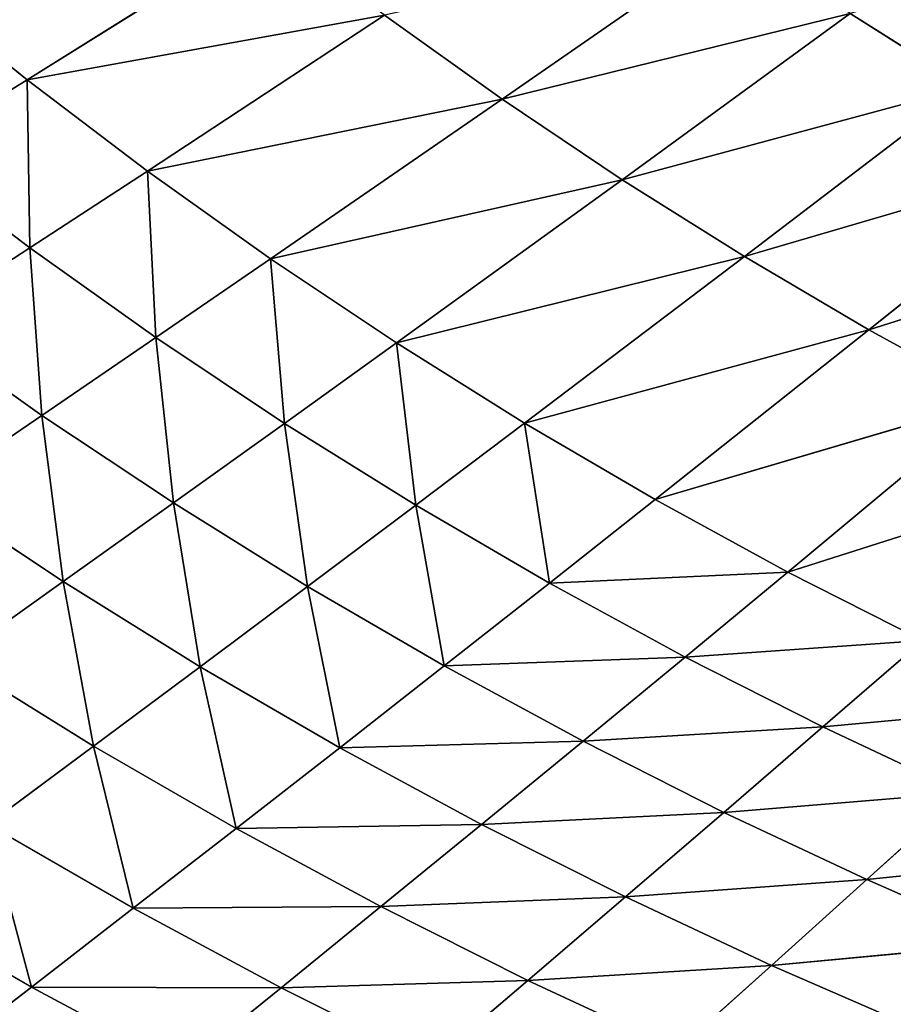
# Model space of a CAD drawing. Extents: x 0 to 605, y 0 to 400.
# Tile 231 of 256: x 150 to 176, y 74 to 103. Entities that reach past the tile are written whole.
import ezdxf

# ---------------------------------------------------------------- set-up
doc = ezdxf.new("R2010")
doc.units = 0
doc.header["$LTSCALE"] = 25.4
doc.layers.get('0').update_dxf_attribs({"linetype": 'CONTINUOUS'})

# ---------------------------------------------------------------- blocks, each defined once
blk = doc.blocks.new('ATLANTA610_-_S_STL')
at = {"color": 0}
for p, q in [((148.101, 51.857, 327.3), (151.05, 50.013, 325.033)), ((148.101, 51.857, 327.3), (151.05, 50.013, 325.033)), ((151.05, 50.013, 325.033), (155.455, 50.173, 327.39)), ((151.05, 50.013, 325.033), (155.455, 50.173, 327.39)), ((158.348, 48.433, 325.053), (155.455, 50.173, 327.39)), ((158.348, 48.433, 325.053), (155.455, 50.173, 327.39)), ((151.05, 50.013, 325.033), (146.717, 49.859, 322.542)), ((151.05, 50.013, 325.033), (146.717, 49.859, 322.542)), ((151.05, 50.013, 325.033), (149.779, 48.134, 320.284)), ((151.05, 50.013, 325.033), (149.779, 48.134, 320.284)), ((151.05, 50.013, 325.033), (154.028, 48.281, 322.733)), ((151.05, 50.013, 325.033), (154.028, 48.281, 322.733)), ((151.05, 50.013, 325.033), (158.348, 48.433, 325.053)), ((151.05, 50.013, 325.033), (158.348, 48.433, 325.053)), ((154.028, 48.281, 322.733), (158.348, 48.433, 325.053)), ((154.028, 48.281, 322.733), (158.348, 48.433, 325.053)), ((162.733, 48.59, 327.244), (158.348, 48.433, 325.053)), ((162.733, 48.59, 327.244), (158.348, 48.433, 325.053)), ((165.563, 46.948, 324.839), (158.348, 48.433, 325.053)), ((165.563, 46.948, 324.839), (158.348, 48.433, 325.053)), ((161.266, 46.798, 322.683), (158.348, 48.433, 325.053)), ((161.266, 46.798, 322.683), (158.348, 48.433, 325.053)), ((162.733, 48.59, 327.244), (165.563, 46.948, 324.839)), ((162.733, 48.59, 327.244), (165.563, 46.948, 324.839)), ((154.028, 48.281, 322.733), (149.779, 48.134, 320.284)), ((154.028, 48.281, 322.733), (149.779, 48.134, 320.284)), ((152.869, 46.514, 317.994), (149.779, 48.134, 320.284)), ((152.869, 46.514, 317.994), (149.779, 48.134, 320.284)), ((154.028, 48.281, 322.733), (152.869, 46.514, 317.994)), ((154.028, 48.281, 322.733), (152.869, 46.514, 317.994)), ((154.028, 48.281, 322.733), (157.033, 46.654, 320.402)), ((154.028, 48.281, 322.733), (157.033, 46.654, 320.402)), ((154.028, 48.281, 322.733), (161.266, 46.798, 322.683)), ((154.028, 48.281, 322.733), (161.266, 46.798, 322.683)), ((165.563, 46.948, 324.839), (161.266, 46.798, 322.683)), ((165.563, 46.948, 324.839), (161.266, 46.798, 322.683)), ((169.921, 47.103, 326.872), (165.563, 46.948, 324.839)), ((169.921, 47.103, 326.872), (165.563, 46.948, 324.839)), ((165.563, 46.948, 324.839), (168.417, 45.406, 322.401)), ((172.684, 45.553, 324.4), (165.563, 46.948, 324.839)), ((172.684, 45.553, 324.4), (165.563, 46.948, 324.839)), ((165.563, 46.948, 324.839), (168.417, 45.406, 322.401)), ((172.684, 45.553, 324.4), (169.921, 47.103, 326.872)), ((172.684, 45.553, 324.4), (169.921, 47.103, 326.872)), ((157.033, 46.654, 320.402), (152.869, 46.514, 317.994)), ((157.033, 46.654, 320.402), (152.869, 46.514, 317.994)), ((157.033, 46.654, 320.402), (155.985, 44.995, 315.676)), ((157.033, 46.654, 320.402), (155.985, 44.995, 315.676)), ((157.033, 46.654, 320.402), (161.266, 46.798, 322.683)), ((157.033, 46.654, 320.402), (161.266, 46.798, 322.683)), ((157.033, 46.654, 320.402), (160.063, 45.127, 318.041)), ((157.033, 46.654, 320.402), (160.063, 45.127, 318.041)), ((157.033, 46.654, 320.402), (164.208, 45.264, 320.282)), ((157.033, 46.654, 320.402), (164.208, 45.264, 320.282)), ((168.417, 45.406, 322.401), (161.266, 46.798, 322.683)), ((168.417, 45.406, 322.401), (161.266, 46.798, 322.683)), ((164.208, 45.264, 320.282), (161.266, 46.798, 322.683)), ((164.208, 45.264, 320.282), (161.266, 46.798, 322.683)), ((152.869, 46.514, 317.994), (148.78, 46.38, 315.462)), ((152.869, 46.514, 317.994), (148.78, 46.38, 315.462)), ((151.979, 44.868, 313.189), (148.78, 46.38, 315.462)), ((151.979, 44.868, 313.189), (148.78, 46.38, 315.462)), ((152.869, 46.514, 317.994), (151.979, 44.868, 313.189)), ((152.869, 46.514, 317.994), (151.979, 44.868, 313.189)), ((155.985, 44.995, 315.676), (152.869, 46.514, 317.994)), ((155.985, 44.995, 315.676), (152.869, 46.514, 317.994)), ((172.684, 45.553, 324.4), (168.417, 45.406, 322.401)), ((172.684, 45.553, 324.4), (168.417, 45.406, 322.401)), ((177.005, 45.704, 326.283), (172.684, 45.553, 324.4)), ((177.005, 45.704, 326.283), (172.684, 45.553, 324.4)), ((179.696, 44.241, 323.748), (172.684, 45.553, 324.4)), ((179.696, 44.241, 323.748), (172.684, 45.553, 324.4)), ((175.467, 44.097, 321.897), (172.684, 45.553, 324.4)), ((175.467, 44.097, 321.897), (172.684, 45.553, 324.4)), ((160.063, 45.127, 318.041), (164.208, 45.264, 320.282)), ((160.063, 45.127, 318.041), (164.208, 45.264, 320.282)), ((168.417, 45.406, 322.401), (164.208, 45.264, 320.282)), ((168.417, 45.406, 322.401), (164.208, 45.264, 320.282)), ((171.292, 43.959, 319.933), (164.208, 45.264, 320.282)), ((171.292, 43.959, 319.933), (164.208, 45.264, 320.282)), ((167.173, 43.825, 317.852), (164.208, 45.264, 320.282)), ((167.173, 43.825, 317.852), (164.208, 45.264, 320.282)), ((168.417, 45.406, 322.401), (171.292, 43.959, 319.933)), ((175.467, 44.097, 321.897), (168.417, 45.406, 322.401)), ((175.467, 44.097, 321.897), (168.417, 45.406, 322.401)), ((168.417, 45.406, 322.401), (171.292, 43.959, 319.933)), ((155.985, 44.995, 315.676), (151.979, 44.868, 313.189)), ((155.985, 44.995, 315.676), (151.979, 44.868, 313.189)), ((155.985, 44.995, 315.676), (155.203, 43.451, 310.89)), ((155.985, 44.995, 315.676), (155.203, 43.451, 310.89)), ((160.063, 45.127, 318.041), (155.985, 44.995, 315.676)), ((160.063, 45.127, 318.041), (155.985, 44.995, 315.676)), ((159.124, 43.571, 313.331), (155.985, 44.995, 315.676)), ((159.124, 43.571, 313.331), (155.985, 44.995, 315.676)), ((160.063, 45.127, 318.041), (159.124, 43.571, 313.331)), ((160.063, 45.127, 318.041), (159.124, 43.571, 313.331)), ((160.063, 45.127, 318.041), (163.115, 43.695, 315.652)), ((160.063, 45.127, 318.041), (163.115, 43.695, 315.652)), ((160.063, 45.127, 318.041), (167.173, 43.825, 317.852)), ((160.063, 45.127, 318.041), (167.173, 43.825, 317.852)), ((151.979, 44.868, 313.189), (148.052, 44.747, 310.583)), ((151.979, 44.868, 313.189), (148.052, 44.747, 310.583)), ((151.358, 43.337, 308.333), (148.052, 44.747, 310.583)), ((151.358, 43.337, 308.333), (148.052, 44.747, 310.583)), ((151.979, 44.868, 313.189), (151.358, 43.337, 308.333)), ((151.979, 44.868, 313.189), (151.358, 43.337, 308.333)), ((155.203, 43.451, 310.89), (151.979, 44.868, 313.189)), ((155.203, 43.451, 310.89), (151.979, 44.868, 313.189)), ((175.467, 44.097, 321.897), (171.292, 43.959, 319.933)), ((175.467, 44.097, 321.897), (171.292, 43.959, 319.933)), ((179.696, 44.241, 323.748), (175.467, 44.097, 321.897)), ((179.696, 44.241, 323.748), (175.467, 44.097, 321.897)), ((182.406, 42.867, 321.182), (175.467, 44.097, 321.897)), ((182.406, 42.867, 321.182), (175.467, 44.097, 321.897)), ((178.27, 42.732, 319.365), (175.467, 44.097, 321.897)), ((178.27, 42.732, 319.365), (175.467, 44.097, 321.897)), ((163.115, 43.695, 315.652), (167.173, 43.825, 317.852)), ((163.115, 43.695, 315.652), (167.173, 43.825, 317.852)), ((171.292, 43.959, 319.933), (167.173, 43.825, 317.852)), ((171.292, 43.959, 319.933), (167.173, 43.825, 317.852)), ((174.186, 42.601, 317.436), (167.173, 43.825, 317.852)), ((174.186, 42.601, 317.436), (167.173, 43.825, 317.852)), ((170.158, 42.475, 315.394), (167.173, 43.825, 317.852)), ((170.158, 42.475, 315.394), (167.173, 43.825, 317.852)), ((171.292, 43.959, 319.933), (174.186, 42.601, 317.436)), ((178.27, 42.732, 319.365), (171.292, 43.959, 319.933)), ((178.27, 42.732, 319.365), (171.292, 43.959, 319.933)), ((171.292, 43.959, 319.933), (174.186, 42.601, 317.436)), ((155.203, 43.451, 310.89), (151.358, 43.337, 308.333)), ((155.203, 43.451, 310.89), (151.358, 43.337, 308.333)), ((155.203, 43.451, 310.89), (154.688, 42.016, 306.059)), ((155.203, 43.451, 310.89), (154.688, 42.016, 306.059)), ((159.124, 43.571, 313.331), (155.203, 43.451, 310.89)), ((159.124, 43.571, 313.331), (155.203, 43.451, 310.89)), ((158.449, 42.124, 308.566), (155.203, 43.451, 310.89)), ((158.449, 42.124, 308.566), (155.203, 43.451, 310.89)), ((159.124, 43.571, 313.331), (158.449, 42.124, 308.566)), ((159.124, 43.571, 313.331), (158.449, 42.124, 308.566)), ((163.115, 43.695, 315.652), (159.124, 43.571, 313.331)), ((163.115, 43.695, 315.652), (159.124, 43.571, 313.331)), ((162.285, 42.236, 310.959), (159.124, 43.571, 313.331)), ((162.285, 42.236, 310.959), (159.124, 43.571, 313.331)), ((163.115, 43.695, 315.652), (162.285, 42.236, 310.959)), ((163.115, 43.695, 315.652), (162.285, 42.236, 310.959)), ((163.115, 43.695, 315.652), (166.189, 42.353, 313.236)), ((163.115, 43.695, 315.652), (166.189, 42.353, 313.236)), ((163.115, 43.695, 315.652), (170.158, 42.475, 315.394)), ((163.115, 43.695, 315.652), (170.158, 42.475, 315.394)), ((151.358, 43.337, 308.333), (147.595, 43.228, 305.662)), ((151.358, 43.337, 308.333), (147.595, 43.228, 305.662)), ((151.006, 41.914, 303.441), (147.595, 43.228, 305.662)), ((151.006, 41.914, 303.441), (147.595, 43.228, 305.662)), ((151.358, 43.337, 308.333), (151.006, 41.914, 303.441)), ((151.358, 43.337, 308.333), (151.006, 41.914, 303.441)), ((154.688, 42.016, 306.059), (151.358, 43.337, 308.333)), ((154.688, 42.016, 306.059), (151.358, 43.337, 308.333)), ((174.186, 42.601, 317.436), (170.158, 42.475, 315.394)), ((174.186, 42.601, 317.436), (170.158, 42.475, 315.394)), ((178.27, 42.732, 319.365), (174.186, 42.601, 317.436)), ((178.27, 42.732, 319.365), (174.186, 42.601, 317.436)), ((174.186, 42.601, 317.436), (177.1, 41.329, 314.912)), ((181.092, 41.452, 316.804), (174.186, 42.601, 317.436)), ((181.092, 41.452, 316.804), (174.186, 42.601, 317.436)), ((174.186, 42.601, 317.436), (177.1, 41.329, 314.912)), ((166.189, 42.353, 313.236), (162.285, 42.236, 310.959)), ((166.189, 42.353, 313.236), (162.285, 42.236, 310.959)), ((166.189, 42.353, 313.236), (165.466, 40.986, 308.562)), ((166.189, 42.353, 313.236), (165.466, 40.986, 308.562)), ((166.189, 42.353, 313.236), (170.158, 42.475, 315.394)), ((166.189, 42.353, 313.236), (170.158, 42.475, 315.394)), ((166.189, 42.353, 313.236), (169.283, 41.096, 310.793)), ((166.189, 42.353, 313.236), (169.283, 41.096, 310.793)), ((166.189, 42.353, 313.236), (173.163, 41.211, 312.909)), ((166.189, 42.353, 313.236), (173.163, 41.211, 312.909)), ((177.1, 41.329, 314.912), (170.158, 42.475, 315.394)), ((177.1, 41.329, 314.912), (170.158, 42.475, 315.394)), ((173.163, 41.211, 312.909), (170.158, 42.475, 315.394)), ((173.163, 41.211, 312.909), (170.158, 42.475, 315.394)), ((154.688, 42.016, 306.059), (151.006, 41.914, 303.441)), ((154.688, 42.016, 306.059), (151.006, 41.914, 303.441)), ((154.688, 42.016, 306.059), (154.439, 40.684, 301.197)), ((154.688, 42.016, 306.059), (154.439, 40.684, 301.197)), ((158.449, 42.124, 308.566), (154.688, 42.016, 306.059)), ((158.449, 42.124, 308.566), (154.688, 42.016, 306.059)), ((158.04, 40.78, 303.761), (154.688, 42.016, 306.059)), ((158.04, 40.78, 303.761), (154.688, 42.016, 306.059)), ((158.449, 42.124, 308.566), (158.04, 40.78, 303.761)), ((158.449, 42.124, 308.566), (158.04, 40.78, 303.761)), ((162.285, 42.236, 310.959), (158.449, 42.124, 308.566)), ((162.285, 42.236, 310.959), (158.449, 42.124, 308.566)), ((161.717, 40.881, 306.217), (158.449, 42.124, 308.566)), ((161.717, 40.881, 306.217), (158.449, 42.124, 308.566)), ((162.285, 42.236, 310.959), (161.717, 40.881, 306.217)), ((162.285, 42.236, 310.959), (161.717, 40.881, 306.217)), ((165.466, 40.986, 308.562), (162.285, 42.236, 310.959)), ((165.466, 40.986, 308.562), (162.285, 42.236, 310.959)), ((151.006, 41.914, 303.441), (147.408, 41.817, 300.715)), ((151.006, 41.914, 303.441), (147.408, 41.817, 300.715)), ((147.408, 41.817, 300.715), (150.922, 40.593, 298.527)), ((147.408, 41.817, 300.715), (150.922, 40.593, 298.527)), ((151.006, 41.914, 303.441), (150.922, 40.593, 298.527)), ((151.006, 41.914, 303.441), (150.922, 40.593, 298.527)), ((154.439, 40.684, 301.197), (151.006, 41.914, 303.441)), ((154.439, 40.684, 301.197), (151.006, 41.914, 303.441)), ((169.283, 41.096, 310.793), (173.163, 41.211, 312.909)), ((169.283, 41.096, 310.793), (173.163, 41.211, 312.909)), ((177.1, 41.329, 314.912), (173.163, 41.211, 312.909)), ((177.1, 41.329, 314.912), (173.163, 41.211, 312.909)), ((182.982, 39.023, 309.783), (173.163, 41.211, 312.909)), ((182.982, 39.023, 309.783), (173.163, 41.211, 312.909)), ((179.228, 38.919, 307.862), (173.163, 41.211, 312.909)), ((179.228, 38.919, 307.862), (173.163, 41.211, 312.909)), ((161.717, 40.881, 306.217), (158.04, 40.78, 303.761)), ((161.717, 40.881, 306.217), (158.04, 40.78, 303.761)), ((165.466, 40.986, 308.562), (161.717, 40.881, 306.217)), ((165.466, 40.986, 308.562), (161.717, 40.881, 306.217)), ((171.889, 38.722, 303.695), (161.717, 40.881, 306.217)), ((161.717, 40.881, 306.217), (168.314, 38.63, 301.449)), ((161.717, 40.881, 306.217), (168.314, 38.63, 301.449)), ((171.889, 38.722, 303.695), (161.717, 40.881, 306.217)), ((169.283, 41.096, 310.793), (165.466, 40.986, 308.562)), ((169.283, 41.096, 310.793), (165.466, 40.986, 308.562)), ((175.529, 38.819, 305.833), (165.466, 40.986, 308.562)), ((165.466, 40.986, 308.562), (171.889, 38.722, 303.695)), ((165.466, 40.986, 308.562), (171.889, 38.722, 303.695)), ((175.529, 38.819, 305.833), (165.466, 40.986, 308.562)), ((169.283, 41.096, 310.793), (175.529, 38.819, 305.833)), ((169.283, 41.096, 310.793), (175.529, 38.819, 305.833)), ((169.283, 41.096, 310.793), (179.228, 38.919, 307.862)), ((169.283, 41.096, 310.793), (179.228, 38.919, 307.862)), ((150.922, 40.593, 298.527), (147.491, 40.507, 295.755)), ((150.922, 40.593, 298.527), (147.491, 40.507, 295.755)), ((154.439, 40.684, 301.197), (150.922, 40.593, 298.527)), ((154.439, 40.684, 301.197), (150.922, 40.593, 298.527)), ((150.922, 40.593, 298.527), (158.016, 38.379, 294.09)), ((150.922, 40.593, 298.527), (158.016, 38.379, 294.09)), ((150.922, 40.593, 298.527), (161.372, 38.458, 296.644)), ((150.922, 40.593, 298.527), (161.372, 38.458, 296.644)), ((158.04, 40.78, 303.761), (154.439, 40.684, 301.197)), ((158.04, 40.78, 303.761), (154.439, 40.684, 301.197)), ((164.806, 38.542, 299.098), (154.439, 40.684, 301.197)), ((154.439, 40.684, 301.197), (161.372, 38.458, 296.644)), ((154.439, 40.684, 301.197), (161.372, 38.458, 296.644)), ((164.806, 38.542, 299.098), (154.439, 40.684, 301.197)), ((168.314, 38.63, 301.449), (158.04, 40.78, 303.761)), ((158.04, 40.78, 303.761), (164.806, 38.542, 299.098)), ((158.04, 40.78, 303.761), (164.806, 38.542, 299.098)), ((168.314, 38.63, 301.449), (158.04, 40.78, 303.761)), ((175.529, 38.819, 305.833), (179.228, 38.919, 307.862)), ((175.529, 38.819, 305.833), (179.228, 38.919, 307.862)), ((168.314, 38.63, 301.449), (164.806, 38.542, 299.098)), ((168.314, 38.63, 301.449), (164.806, 38.542, 299.098)), ((171.889, 38.722, 303.695), (168.314, 38.63, 301.449)), ((171.889, 38.722, 303.695), (168.314, 38.63, 301.449)), ((178.385, 36.742, 298.74), (168.314, 38.63, 301.449)), ((168.314, 38.63, 301.449), (174.985, 36.662, 296.596)), ((168.314, 38.63, 301.449), (174.985, 36.662, 296.596)), ((178.385, 36.742, 298.74), (168.314, 38.63, 301.449)), ((175.529, 38.819, 305.833), (171.889, 38.722, 303.695)), ((175.529, 38.819, 305.833), (171.889, 38.722, 303.695)), ((181.845, 36.825, 300.782), (171.889, 38.722, 303.695)), ((171.889, 38.722, 303.695), (178.385, 36.742, 298.74)), ((171.889, 38.722, 303.695), (178.385, 36.742, 298.74)), ((181.845, 36.825, 300.782), (171.889, 38.722, 303.695)), ((175.529, 38.819, 305.833), (181.845, 36.825, 300.782)), ((175.529, 38.819, 305.833), (181.845, 36.825, 300.782)), ((175.529, 38.819, 305.833), (185.361, 36.912, 302.721)), ((175.529, 38.819, 305.833), (185.361, 36.912, 302.721)), ((164.806, 38.542, 299.098), (161.372, 38.458, 296.644)), ((164.806, 38.542, 299.098), (161.372, 38.458, 296.644)), ((174.985, 36.662, 296.596), (164.806, 38.542, 299.098)), ((164.806, 38.542, 299.098), (171.65, 36.586, 294.352)), ((164.806, 38.542, 299.098), (171.65, 36.586, 294.352)), ((174.985, 36.662, 296.596), (164.806, 38.542, 299.098)), ((178.385, 36.742, 298.74), (174.985, 36.662, 296.596)), ((178.385, 36.742, 298.74), (174.985, 36.662, 296.596))]:
    blk.add_line(p, q, dxfattribs=at)
mesh = blk.add_polyface(dxfattribs=at)
corners = [(148.101, 51.857, 327.3), (151.05, 50.013, 325.033), (146.717, 49.859, 322.542)]
mesh.append_faces([[corners[k] for k in face] for face in [(0, 1, 2)]], dxfattribs={"color": 0})
mesh = blk.add_polyface(dxfattribs=at)
corners = [(155.455, 50.173, 327.39), (151.05, 50.013, 325.033), (148.101, 51.857, 327.3)]
mesh.append_faces([[corners[k] for k in face] for face in [(0, 1, 2)]], dxfattribs={"color": 0})
mesh = blk.add_polyface(dxfattribs=at)
corners = [(155.455, 50.173, 327.39), (158.348, 48.433, 325.053), (151.05, 50.013, 325.033)]
mesh.append_faces([[corners[k] for k in face] for face in [(0, 1, 2)]], dxfattribs={"color": 0})
mesh = blk.add_polyface(dxfattribs=at)
corners = [(155.455, 50.173, 327.39), (162.733, 48.59, 327.244), (158.348, 48.433, 325.053)]
mesh.append_faces([[corners[k] for k in face] for face in [(0, 1, 2)]], dxfattribs={"color": 0})
mesh = blk.add_polyface(dxfattribs=at)
corners = [(151.05, 50.013, 325.033), (149.779, 48.134, 320.284), (146.717, 49.859, 322.542)]
mesh.append_faces([[corners[k] for k in face] for face in [(0, 1, 2)]], dxfattribs={"color": 0})
mesh = blk.add_polyface(dxfattribs=at)
corners = [(151.05, 50.013, 325.033), (154.028, 48.281, 322.733), (149.779, 48.134, 320.284)]
mesh.append_faces([[corners[k] for k in face] for face in [(0, 1, 2)]], dxfattribs={"color": 0})
mesh = blk.add_polyface(dxfattribs=at)
corners = [(158.348, 48.433, 325.053), (154.028, 48.281, 322.733), (151.05, 50.013, 325.033)]
mesh.append_faces([[corners[k] for k in face] for face in [(0, 1, 2)]], dxfattribs={"color": 0})
mesh = blk.add_polyface(dxfattribs=at)
corners = [(158.348, 48.433, 325.053), (161.266, 46.798, 322.683), (154.028, 48.281, 322.733)]
mesh.append_faces([[corners[k] for k in face] for face in [(0, 1, 2)]], dxfattribs={"color": 0})
mesh = blk.add_polyface(dxfattribs=at)
corners = [(162.733, 48.59, 327.244), (165.563, 46.948, 324.839), (158.348, 48.433, 325.053)]
mesh.append_faces([[corners[k] for k in face] for face in [(0, 1, 2)]], dxfattribs={"color": 0})
mesh = blk.add_polyface(dxfattribs=at)
corners = [(158.348, 48.433, 325.053), (165.563, 46.948, 324.839), (161.266, 46.798, 322.683)]
mesh.append_faces([[corners[k] for k in face] for face in [(0, 1, 2)]], dxfattribs={"color": 0})
mesh = blk.add_polyface(dxfattribs=at)
corners = [(162.733, 48.59, 327.244), (169.921, 47.103, 326.872), (165.563, 46.948, 324.839)]
mesh.append_faces([[corners[k] for k in face] for face in [(0, 1, 2)]], dxfattribs={"color": 0})
mesh = blk.add_polyface(dxfattribs=at)
corners = [(149.779, 48.134, 320.284), (152.869, 46.514, 317.994), (148.78, 46.38, 315.462)]
mesh.append_faces([[corners[k] for k in face] for face in [(0, 1, 2)]], dxfattribs={"color": 0})
mesh = blk.add_polyface(dxfattribs=at)
corners = [(154.028, 48.281, 322.733), (152.869, 46.514, 317.994), (149.779, 48.134, 320.284)]
mesh.append_faces([[corners[k] for k in face] for face in [(0, 1, 2)]], dxfattribs={"color": 0})
mesh = blk.add_polyface(dxfattribs=at)
corners = [(154.028, 48.281, 322.733), (157.033, 46.654, 320.402), (152.869, 46.514, 317.994)]
mesh.append_faces([[corners[k] for k in face] for face in [(0, 1, 2)]], dxfattribs={"color": 0})
mesh = blk.add_polyface(dxfattribs=at)
corners = [(154.028, 48.281, 322.733), (161.266, 46.798, 322.683), (157.033, 46.654, 320.402)]
mesh.append_faces([[corners[k] for k in face] for face in [(0, 1, 2)]], dxfattribs={"color": 0})
mesh = blk.add_polyface(dxfattribs=at)
corners = [(165.563, 46.948, 324.839), (168.417, 45.406, 322.401), (161.266, 46.798, 322.683)]
mesh.append_faces([[corners[k] for k in face] for face in [(0, 1, 2)]], dxfattribs={"color": 0})
mesh = blk.add_polyface(dxfattribs=at)
corners = [(169.921, 47.103, 326.872), (172.684, 45.553, 324.4), (165.563, 46.948, 324.839)]
mesh.append_faces([[corners[k] for k in face] for face in [(0, 1, 2)]], dxfattribs={"color": 0})
mesh = blk.add_polyface(dxfattribs=at)
corners = [(165.563, 46.948, 324.839), (172.684, 45.553, 324.4), (168.417, 45.406, 322.401)]
mesh.append_faces([[corners[k] for k in face] for face in [(0, 1, 2)]], dxfattribs={"color": 0})
mesh = blk.add_polyface(dxfattribs=at)
corners = [(169.921, 47.103, 326.872), (177.005, 45.704, 326.283), (172.684, 45.553, 324.4)]
mesh.append_faces([[corners[k] for k in face] for face in [(0, 1, 2)]], dxfattribs={"color": 0})
mesh = blk.add_polyface(dxfattribs=at)
corners = [(157.033, 46.654, 320.402), (155.985, 44.995, 315.676), (152.869, 46.514, 317.994)]
mesh.append_faces([[corners[k] for k in face] for face in [(0, 1, 2)]], dxfattribs={"color": 0})
mesh = blk.add_polyface(dxfattribs=at)
corners = [(157.033, 46.654, 320.402), (160.063, 45.127, 318.041), (155.985, 44.995, 315.676)]
mesh.append_faces([[corners[k] for k in face] for face in [(0, 1, 2)]], dxfattribs={"color": 0})
mesh = blk.add_polyface(dxfattribs=at)
corners = [(161.266, 46.798, 322.683), (164.208, 45.264, 320.282), (157.033, 46.654, 320.402)]
mesh.append_faces([[corners[k] for k in face] for face in [(0, 1, 2)]], dxfattribs={"color": 0})
mesh = blk.add_polyface(dxfattribs=at)
corners = [(157.033, 46.654, 320.402), (164.208, 45.264, 320.282), (160.063, 45.127, 318.041)]
mesh.append_faces([[corners[k] for k in face] for face in [(0, 1, 2)]], dxfattribs={"color": 0})
mesh = blk.add_polyface(dxfattribs=at)
corners = [(161.266, 46.798, 322.683), (168.417, 45.406, 322.401), (164.208, 45.264, 320.282)]
mesh.append_faces([[corners[k] for k in face] for face in [(0, 1, 2)]], dxfattribs={"color": 0})
mesh = blk.add_polyface(dxfattribs=at)
corners = [(148.78, 46.38, 315.462), (151.979, 44.868, 313.189), (148.052, 44.747, 310.583)]
mesh.append_faces([[corners[k] for k in face] for face in [(0, 1, 2)]], dxfattribs={"color": 0})
mesh = blk.add_polyface(dxfattribs=at)
corners = [(152.869, 46.514, 317.994), (151.979, 44.868, 313.189), (148.78, 46.38, 315.462)]
mesh.append_faces([[corners[k] for k in face] for face in [(0, 1, 2)]], dxfattribs={"color": 0})
mesh = blk.add_polyface(dxfattribs=at)
corners = [(152.869, 46.514, 317.994), (155.985, 44.995, 315.676), (151.979, 44.868, 313.189)]
mesh.append_faces([[corners[k] for k in face] for face in [(0, 1, 2)]], dxfattribs={"color": 0})
mesh = blk.add_polyface(dxfattribs=at)
corners = [(172.684, 45.553, 324.4), (175.467, 44.097, 321.897), (168.417, 45.406, 322.401)]
mesh.append_faces([[corners[k] for k in face] for face in [(0, 1, 2)]], dxfattribs={"color": 0})
mesh = blk.add_polyface(dxfattribs=at)
corners = [(177.005, 45.704, 326.283), (179.696, 44.241, 323.748), (172.684, 45.553, 324.4)]
mesh.append_faces([[corners[k] for k in face] for face in [(0, 1, 2)]], dxfattribs={"color": 0})
mesh = blk.add_polyface(dxfattribs=at)
corners = [(172.684, 45.553, 324.4), (179.696, 44.241, 323.748), (175.467, 44.097, 321.897)]
mesh.append_faces([[corners[k] for k in face] for face in [(0, 1, 2)]], dxfattribs={"color": 0})
mesh = blk.add_polyface(dxfattribs=at)
corners = [(164.208, 45.264, 320.282), (167.173, 43.825, 317.852), (160.063, 45.127, 318.041)]
mesh.append_faces([[corners[k] for k in face] for face in [(0, 1, 2)]], dxfattribs={"color": 0})
mesh = blk.add_polyface(dxfattribs=at)
corners = [(168.417, 45.406, 322.401), (171.292, 43.959, 319.933), (164.208, 45.264, 320.282)]
mesh.append_faces([[corners[k] for k in face] for face in [(0, 1, 2)]], dxfattribs={"color": 0})
mesh = blk.add_polyface(dxfattribs=at)
corners = [(164.208, 45.264, 320.282), (171.292, 43.959, 319.933), (167.173, 43.825, 317.852)]
mesh.append_faces([[corners[k] for k in face] for face in [(0, 1, 2)]], dxfattribs={"color": 0})
mesh = blk.add_polyface(dxfattribs=at)
corners = [(168.417, 45.406, 322.401), (175.467, 44.097, 321.897), (171.292, 43.959, 319.933)]
mesh.append_faces([[corners[k] for k in face] for face in [(0, 1, 2)]], dxfattribs={"color": 0})
mesh = blk.add_polyface(dxfattribs=at)
corners = [(155.985, 44.995, 315.676), (155.203, 43.451, 310.89), (151.979, 44.868, 313.189)]
mesh.append_faces([[corners[k] for k in face] for face in [(0, 1, 2)]], dxfattribs={"color": 0})
mesh = blk.add_polyface(dxfattribs=at)
corners = [(155.985, 44.995, 315.676), (159.124, 43.571, 313.331), (155.203, 43.451, 310.89)]
mesh.append_faces([[corners[k] for k in face] for face in [(0, 1, 2)]], dxfattribs={"color": 0})
mesh = blk.add_polyface(dxfattribs=at)
corners = [(160.063, 45.127, 318.041), (159.124, 43.571, 313.331), (155.985, 44.995, 315.676)]
mesh.append_faces([[corners[k] for k in face] for face in [(0, 1, 2)]], dxfattribs={"color": 0})
mesh = blk.add_polyface(dxfattribs=at)
corners = [(160.063, 45.127, 318.041), (163.115, 43.695, 315.652), (159.124, 43.571, 313.331)]
mesh.append_faces([[corners[k] for k in face] for face in [(0, 1, 2)]], dxfattribs={"color": 0})
mesh = blk.add_polyface(dxfattribs=at)
corners = [(160.063, 45.127, 318.041), (167.173, 43.825, 317.852), (163.115, 43.695, 315.652)]
mesh.append_faces([[corners[k] for k in face] for face in [(0, 1, 2)]], dxfattribs={"color": 0})
mesh = blk.add_polyface(dxfattribs=at)
corners = [(148.052, 44.747, 310.583), (151.358, 43.337, 308.333), (147.595, 43.228, 305.662)]
mesh.append_faces([[corners[k] for k in face] for face in [(0, 1, 2)]], dxfattribs={"color": 0})
mesh = blk.add_polyface(dxfattribs=at)
corners = [(151.979, 44.868, 313.189), (151.358, 43.337, 308.333), (148.052, 44.747, 310.583)]
mesh.append_faces([[corners[k] for k in face] for face in [(0, 1, 2)]], dxfattribs={"color": 0})
mesh = blk.add_polyface(dxfattribs=at)
corners = [(151.979, 44.868, 313.189), (155.203, 43.451, 310.89), (151.358, 43.337, 308.333)]
mesh.append_faces([[corners[k] for k in face] for face in [(0, 1, 2)]], dxfattribs={"color": 0})
mesh = blk.add_polyface(dxfattribs=at)
corners = [(175.467, 44.097, 321.897), (178.27, 42.732, 319.365), (171.292, 43.959, 319.933)]
mesh.append_faces([[corners[k] for k in face] for face in [(0, 1, 2)]], dxfattribs={"color": 0})
mesh = blk.add_polyface(dxfattribs=at)
corners = [(179.696, 44.241, 323.748), (182.406, 42.867, 321.182), (175.467, 44.097, 321.897)]
mesh.append_faces([[corners[k] for k in face] for face in [(0, 1, 2)]], dxfattribs={"color": 0})
mesh = blk.add_polyface(dxfattribs=at)
corners = [(175.467, 44.097, 321.897), (182.406, 42.867, 321.182), (178.27, 42.732, 319.365)]
mesh.append_faces([[corners[k] for k in face] for face in [(0, 1, 2)]], dxfattribs={"color": 0})
mesh = blk.add_polyface(dxfattribs=at)
corners = [(167.173, 43.825, 317.852), (170.158, 42.475, 315.394), (163.115, 43.695, 315.652)]
mesh.append_faces([[corners[k] for k in face] for face in [(0, 1, 2)]], dxfattribs={"color": 0})
mesh = blk.add_polyface(dxfattribs=at)
corners = [(171.292, 43.959, 319.933), (174.186, 42.601, 317.436), (167.173, 43.825, 317.852)]
mesh.append_faces([[corners[k] for k in face] for face in [(0, 1, 2)]], dxfattribs={"color": 0})
mesh = blk.add_polyface(dxfattribs=at)
corners = [(167.173, 43.825, 317.852), (174.186, 42.601, 317.436), (170.158, 42.475, 315.394)]
mesh.append_faces([[corners[k] for k in face] for face in [(0, 1, 2)]], dxfattribs={"color": 0})
mesh = blk.add_polyface(dxfattribs=at)
corners = [(171.292, 43.959, 319.933), (178.27, 42.732, 319.365), (174.186, 42.601, 317.436)]
mesh.append_faces([[corners[k] for k in face] for face in [(0, 1, 2)]], dxfattribs={"color": 0})
mesh = blk.add_polyface(dxfattribs=at)
corners = [(155.203, 43.451, 310.89), (154.688, 42.016, 306.059), (151.358, 43.337, 308.333)]
mesh.append_faces([[corners[k] for k in face] for face in [(0, 1, 2)]], dxfattribs={"color": 0})
mesh = blk.add_polyface(dxfattribs=at)
corners = [(155.203, 43.451, 310.89), (158.449, 42.124, 308.566), (154.688, 42.016, 306.059)]
mesh.append_faces([[corners[k] for k in face] for face in [(0, 1, 2)]], dxfattribs={"color": 0})
mesh = blk.add_polyface(dxfattribs=at)
corners = [(159.124, 43.571, 313.331), (158.449, 42.124, 308.566), (155.203, 43.451, 310.89)]
mesh.append_faces([[corners[k] for k in face] for face in [(0, 1, 2)]], dxfattribs={"color": 0})
mesh = blk.add_polyface(dxfattribs=at)
corners = [(159.124, 43.571, 313.331), (162.285, 42.236, 310.959), (158.449, 42.124, 308.566)]
mesh.append_faces([[corners[k] for k in face] for face in [(0, 1, 2)]], dxfattribs={"color": 0})
mesh = blk.add_polyface(dxfattribs=at)
corners = [(163.115, 43.695, 315.652), (162.285, 42.236, 310.959), (159.124, 43.571, 313.331)]
mesh.append_faces([[corners[k] for k in face] for face in [(0, 1, 2)]], dxfattribs={"color": 0})
mesh = blk.add_polyface(dxfattribs=at)
corners = [(163.115, 43.695, 315.652), (166.189, 42.353, 313.236), (162.285, 42.236, 310.959)]
mesh.append_faces([[corners[k] for k in face] for face in [(0, 1, 2)]], dxfattribs={"color": 0})
mesh = blk.add_polyface(dxfattribs=at)
corners = [(163.115, 43.695, 315.652), (170.158, 42.475, 315.394), (166.189, 42.353, 313.236)]
mesh.append_faces([[corners[k] for k in face] for face in [(0, 1, 2)]], dxfattribs={"color": 0})
mesh = blk.add_polyface(dxfattribs=at)
corners = [(147.595, 43.228, 305.662), (151.006, 41.914, 303.441), (147.408, 41.817, 300.715)]
mesh.append_faces([[corners[k] for k in face] for face in [(0, 1, 2)]], dxfattribs={"color": 0})
mesh = blk.add_polyface(dxfattribs=at)
corners = [(151.358, 43.337, 308.333), (151.006, 41.914, 303.441), (147.595, 43.228, 305.662)]
mesh.append_faces([[corners[k] for k in face] for face in [(0, 1, 2)]], dxfattribs={"color": 0})
mesh = blk.add_polyface(dxfattribs=at)
corners = [(151.358, 43.337, 308.333), (154.688, 42.016, 306.059), (151.006, 41.914, 303.441)]
mesh.append_faces([[corners[k] for k in face] for face in [(0, 1, 2)]], dxfattribs={"color": 0})
mesh = blk.add_polyface(dxfattribs=at)
corners = [(174.186, 42.601, 317.436), (177.1, 41.329, 314.912), (170.158, 42.475, 315.394)]
mesh.append_faces([[corners[k] for k in face] for face in [(0, 1, 2)]], dxfattribs={"color": 0})
mesh = blk.add_polyface(dxfattribs=at)
corners = [(178.27, 42.732, 319.365), (181.092, 41.452, 316.804), (174.186, 42.601, 317.436)]
mesh.append_faces([[corners[k] for k in face] for face in [(0, 1, 2)]], dxfattribs={"color": 0})
mesh = blk.add_polyface(dxfattribs=at)
corners = [(174.186, 42.601, 317.436), (181.092, 41.452, 316.804), (177.1, 41.329, 314.912)]
mesh.append_faces([[corners[k] for k in face] for face in [(0, 1, 2)]], dxfattribs={"color": 0})
mesh = blk.add_polyface(dxfattribs=at)
corners = [(166.189, 42.353, 313.236), (165.466, 40.986, 308.562), (162.285, 42.236, 310.959)]
mesh.append_faces([[corners[k] for k in face] for face in [(0, 1, 2)]], dxfattribs={"color": 0})
mesh = blk.add_polyface(dxfattribs=at)
corners = [(166.189, 42.353, 313.236), (169.283, 41.096, 310.793), (165.466, 40.986, 308.562)]
mesh.append_faces([[corners[k] for k in face] for face in [(0, 1, 2)]], dxfattribs={"color": 0})
mesh = blk.add_polyface(dxfattribs=at)
corners = [(170.158, 42.475, 315.394), (173.163, 41.211, 312.909), (166.189, 42.353, 313.236)]
mesh.append_faces([[corners[k] for k in face] for face in [(0, 1, 2)]], dxfattribs={"color": 0})
mesh = blk.add_polyface(dxfattribs=at)
corners = [(166.189, 42.353, 313.236), (173.163, 41.211, 312.909), (169.283, 41.096, 310.793)]
mesh.append_faces([[corners[k] for k in face] for face in [(0, 1, 2)]], dxfattribs={"color": 0})
mesh = blk.add_polyface(dxfattribs=at)
corners = [(170.158, 42.475, 315.394), (177.1, 41.329, 314.912), (173.163, 41.211, 312.909)]
mesh.append_faces([[corners[k] for k in face] for face in [(0, 1, 2)]], dxfattribs={"color": 0})
mesh = blk.add_polyface(dxfattribs=at)
corners = [(154.688, 42.016, 306.059), (154.439, 40.684, 301.197), (151.006, 41.914, 303.441)]
mesh.append_faces([[corners[k] for k in face] for face in [(0, 1, 2)]], dxfattribs={"color": 0})
mesh = blk.add_polyface(dxfattribs=at)
corners = [(154.688, 42.016, 306.059), (158.04, 40.78, 303.761), (154.439, 40.684, 301.197)]
mesh.append_faces([[corners[k] for k in face] for face in [(0, 1, 2)]], dxfattribs={"color": 0})
mesh = blk.add_polyface(dxfattribs=at)
corners = [(158.449, 42.124, 308.566), (158.04, 40.78, 303.761), (154.688, 42.016, 306.059)]
mesh.append_faces([[corners[k] for k in face] for face in [(0, 1, 2)]], dxfattribs={"color": 0})
mesh = blk.add_polyface(dxfattribs=at)
corners = [(158.449, 42.124, 308.566), (161.717, 40.881, 306.217), (158.04, 40.78, 303.761)]
mesh.append_faces([[corners[k] for k in face] for face in [(0, 1, 2)]], dxfattribs={"color": 0})
mesh = blk.add_polyface(dxfattribs=at)
corners = [(162.285, 42.236, 310.959), (161.717, 40.881, 306.217), (158.449, 42.124, 308.566)]
mesh.append_faces([[corners[k] for k in face] for face in [(0, 1, 2)]], dxfattribs={"color": 0})
mesh = blk.add_polyface(dxfattribs=at)
corners = [(162.285, 42.236, 310.959), (165.466, 40.986, 308.562), (161.717, 40.881, 306.217)]
mesh.append_faces([[corners[k] for k in face] for face in [(0, 1, 2)]], dxfattribs={"color": 0})
mesh = blk.add_polyface(dxfattribs=at)
corners = [(151.006, 41.914, 303.441), (150.922, 40.593, 298.527), (147.408, 41.817, 300.715)]
mesh.append_faces([[corners[k] for k in face] for face in [(0, 1, 2)]], dxfattribs={"color": 0})
mesh = blk.add_polyface(dxfattribs=at)
corners = [(147.408, 41.817, 300.715), (150.922, 40.593, 298.527), (147.491, 40.507, 295.755)]
mesh.append_faces([[corners[k] for k in face] for face in [(0, 1, 2)]], dxfattribs={"color": 0})
mesh = blk.add_polyface(dxfattribs=at)
corners = [(151.006, 41.914, 303.441), (154.439, 40.684, 301.197), (150.922, 40.593, 298.527)]
mesh.append_faces([[corners[k] for k in face] for face in [(0, 1, 2)]], dxfattribs={"color": 0})
mesh = blk.add_polyface(dxfattribs=at)
corners = [(173.163, 41.211, 312.909), (179.228, 38.919, 307.862), (169.283, 41.096, 310.793)]
mesh.append_faces([[corners[k] for k in face] for face in [(0, 1, 2)]], dxfattribs={"color": 0})
mesh = blk.add_polyface(dxfattribs=at)
corners = [(177.1, 41.329, 314.912), (182.982, 39.023, 309.783), (173.163, 41.211, 312.909)]
mesh.append_faces([[corners[k] for k in face] for face in [(0, 1, 2)]], dxfattribs={"color": 0})
mesh = blk.add_polyface(dxfattribs=at)
corners = [(173.163, 41.211, 312.909), (182.982, 39.023, 309.783), (179.228, 38.919, 307.862)]
mesh.append_faces([[corners[k] for k in face] for face in [(0, 1, 2)]], dxfattribs={"color": 0})
mesh = blk.add_polyface(dxfattribs=at)
corners = [(161.717, 40.881, 306.217), (168.314, 38.63, 301.449), (158.04, 40.78, 303.761)]
mesh.append_faces([[corners[k] for k in face] for face in [(0, 1, 2)]], dxfattribs={"color": 0})
mesh = blk.add_polyface(dxfattribs=at)
corners = [(165.466, 40.986, 308.562), (171.889, 38.722, 303.695), (161.717, 40.881, 306.217)]
mesh.append_faces([[corners[k] for k in face] for face in [(0, 1, 2)]], dxfattribs={"color": 0})
mesh = blk.add_polyface(dxfattribs=at)
corners = [(161.717, 40.881, 306.217), (171.889, 38.722, 303.695), (168.314, 38.63, 301.449)]
mesh.append_faces([[corners[k] for k in face] for face in [(0, 1, 2)]], dxfattribs={"color": 0})
mesh = blk.add_polyface(dxfattribs=at)
corners = [(169.283, 41.096, 310.793), (175.529, 38.819, 305.833), (165.466, 40.986, 308.562)]
mesh.append_faces([[corners[k] for k in face] for face in [(0, 1, 2)]], dxfattribs={"color": 0})
mesh = blk.add_polyface(dxfattribs=at)
corners = [(165.466, 40.986, 308.562), (175.529, 38.819, 305.833), (171.889, 38.722, 303.695)]
mesh.append_faces([[corners[k] for k in face] for face in [(0, 1, 2)]], dxfattribs={"color": 0})
mesh = blk.add_polyface(dxfattribs=at)
corners = [(169.283, 41.096, 310.793), (179.228, 38.919, 307.862), (175.529, 38.819, 305.833)]
mesh.append_faces([[corners[k] for k in face] for face in [(0, 1, 2)]], dxfattribs={"color": 0})
mesh = blk.add_polyface(dxfattribs=at)
corners = [(150.922, 40.593, 298.527), (158.016, 38.379, 294.09), (147.491, 40.507, 295.755)]
mesh.append_faces([[corners[k] for k in face] for face in [(0, 1, 2)]], dxfattribs={"color": 0})
mesh = blk.add_polyface(dxfattribs=at)
corners = [(154.439, 40.684, 301.197), (161.372, 38.458, 296.644), (150.922, 40.593, 298.527)]
mesh.append_faces([[corners[k] for k in face] for face in [(0, 1, 2)]], dxfattribs={"color": 0})
mesh = blk.add_polyface(dxfattribs=at)
corners = [(150.922, 40.593, 298.527), (161.372, 38.458, 296.644), (158.016, 38.379, 294.09)]
mesh.append_faces([[corners[k] for k in face] for face in [(0, 1, 2)]], dxfattribs={"color": 0})
mesh = blk.add_polyface(dxfattribs=at)
corners = [(158.04, 40.78, 303.761), (164.806, 38.542, 299.098), (154.439, 40.684, 301.197)]
mesh.append_faces([[corners[k] for k in face] for face in [(0, 1, 2)]], dxfattribs={"color": 0})
mesh = blk.add_polyface(dxfattribs=at)
corners = [(154.439, 40.684, 301.197), (164.806, 38.542, 299.098), (161.372, 38.458, 296.644)]
mesh.append_faces([[corners[k] for k in face] for face in [(0, 1, 2)]], dxfattribs={"color": 0})
mesh = blk.add_polyface(dxfattribs=at)
corners = [(158.04, 40.78, 303.761), (168.314, 38.63, 301.449), (164.806, 38.542, 299.098)]
mesh.append_faces([[corners[k] for k in face] for face in [(0, 1, 2)]], dxfattribs={"color": 0})
mesh = blk.add_polyface(dxfattribs=at)
corners = [(179.228, 38.919, 307.862), (185.361, 36.912, 302.721), (175.529, 38.819, 305.833)]
mesh.append_faces([[corners[k] for k in face] for face in [(0, 1, 2)]], dxfattribs={"color": 0})
mesh = blk.add_polyface(dxfattribs=at)
corners = [(168.314, 38.63, 301.449), (174.985, 36.662, 296.596), (164.806, 38.542, 299.098)]
mesh.append_faces([[corners[k] for k in face] for face in [(0, 1, 2)]], dxfattribs={"color": 0})
mesh = blk.add_polyface(dxfattribs=at)
corners = [(171.889, 38.722, 303.695), (178.385, 36.742, 298.74), (168.314, 38.63, 301.449)]
mesh.append_faces([[corners[k] for k in face] for face in [(0, 1, 2)]], dxfattribs={"color": 0})
mesh = blk.add_polyface(dxfattribs=at)
corners = [(168.314, 38.63, 301.449), (178.385, 36.742, 298.74), (174.985, 36.662, 296.596)]
mesh.append_faces([[corners[k] for k in face] for face in [(0, 1, 2)]], dxfattribs={"color": 0})
mesh = blk.add_polyface(dxfattribs=at)
corners = [(175.529, 38.819, 305.833), (181.845, 36.825, 300.782), (171.889, 38.722, 303.695)]
mesh.append_faces([[corners[k] for k in face] for face in [(0, 1, 2)]], dxfattribs={"color": 0})
mesh = blk.add_polyface(dxfattribs=at)
corners = [(171.889, 38.722, 303.695), (181.845, 36.825, 300.782), (178.385, 36.742, 298.74)]
mesh.append_faces([[corners[k] for k in face] for face in [(0, 1, 2)]], dxfattribs={"color": 0})
mesh = blk.add_polyface(dxfattribs=at)
corners = [(175.529, 38.819, 305.833), (185.361, 36.912, 302.721), (181.845, 36.825, 300.782)]
mesh.append_faces([[corners[k] for k in face] for face in [(0, 1, 2)]], dxfattribs={"color": 0})
mesh = blk.add_polyface(dxfattribs=at)
corners = [(164.806, 38.542, 299.098), (171.65, 36.586, 294.352), (161.372, 38.458, 296.644)]
mesh.append_faces([[corners[k] for k in face] for face in [(0, 1, 2)]], dxfattribs={"color": 0})
mesh = blk.add_polyface(dxfattribs=at)
corners = [(164.806, 38.542, 299.098), (174.985, 36.662, 296.596), (171.65, 36.586, 294.352)]
mesh.append_faces([[corners[k] for k in face] for face in [(0, 1, 2)]], dxfattribs={"color": 0})
mesh = blk.add_polyface(dxfattribs=at)
corners = [(178.385, 36.742, 298.74), (184.945, 35.007, 293.704), (174.985, 36.662, 296.596)]
mesh.append_faces([[corners[k] for k in face] for face in [(0, 1, 2)]], dxfattribs={"color": 0})

msp = doc.modelspace()

# ---------------------------------------------------------------- block references
at = {"color": 254, "extrusion": (0, -1, 5.55112e-17)}
msp.add_blockref('ATLANTA610_-_S_STL', (-0.269, -0.066, -399.883), dxfattribs=at)

doc.saveas('drawing.dxf')
